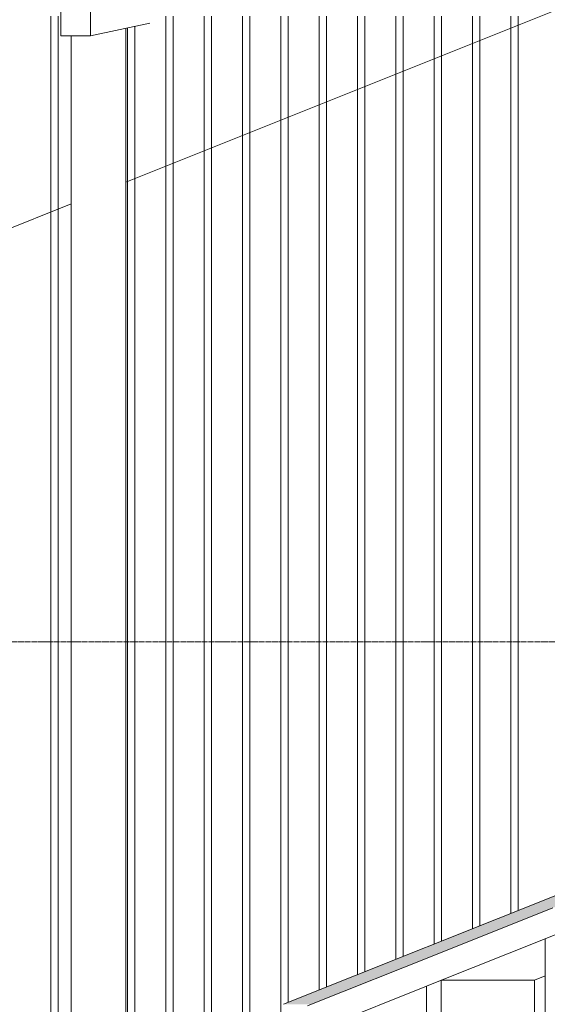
# Model space of a CAD drawing. Extents: x 0 to 92550, y 0 to 59400.
# Tile 39 of 105: x 14136 to 15105, y 44784 to 46593. Entities that reach past the tile are written whole.
import ezdxf
from ezdxf.xclip import XClip

# ---------------------------------------------------------------- set-up
doc = ezdxf.new("R2010")
doc.units = 0
doc.header["$MEASUREMENT"] = 0
doc.header["$XCLIPFRAME"] = 0
doc.linetypes.add('Streep-streepje', pattern=[1300, 1000, -100, 100, -100])
for name, color, linetype in [('ZZ 21 Vliesgevel', 7, 'Continuous'), ('ZZ 41 Buitenwandafwerking gevelhout', 7, 'Continuous'), ('ZZ 52 Hemelwaterafvoeren', 7, 'Continuous'), ('ZZ B Bouwbesluitlijnen', 7, 'Continuous')]:
    doc.layers.add(name, color=color, linetype=linetype)

# ---------------------------------------------------------------- blocks, each defined once
blk = doc.blocks.new('*X20')
at = {"layer": 'ZZ 41 Buitenwandafwerking gevelhout', "color": 7, "linetype": 'Continuous', "lineweight": 5, "ltscale": 0.01}
for p, q in [((14193.3, 46600), (14193.3, 46500)), ((14193.3, 46600), (14193.3, 46500)), ((14206.4, 46600), (14206.4, 46500)), ((14404.5, 46600), (14404.5, 46500)), ((14404.5, 46600), (14404.5, 46500)), ((14417.6, 46600), (14417.6, 46500)), ((14474.9, 46600), (14474.9, 46500)), ((14474.9, 46600), (14474.9, 46500)), ((14488, 46600), (14488, 46500)), ((14545.3, 46600), (14545.3, 46500)), ((14545.3, 46600), (14545.3, 46500)), ((14558.4, 46600), (14558.4, 46500)), ((14615.7, 46600), (14615.7, 46500)), ((14615.7, 46600), (14615.7, 46500)), ((14628.8, 46600), (14628.8, 46500)), ((14686.1, 46600), (14686.1, 46500)), ((14686.1, 46600), (14686.1, 46500)), ((14699.2, 46600), (14699.2, 46500)), ((14756.5, 46600), (14756.5, 46500)), ((14756.5, 46600), (14756.5, 46500)), ((14769.6, 46600), (14769.6, 46500)), ((14826.9, 46600), (14826.9, 46500)), ((14826.9, 46600), (14826.9, 46500)), ((14840, 46600), (14840, 46500)), ((14897.3, 46600), (14897.3, 46500)), ((14897.3, 46600), (14897.3, 46500)), ((14910.4, 46600), (14910.4, 46500)), ((14967.7, 46600), (14967.7, 46500)), ((14967.7, 46600), (14967.7, 46500)), ((14980.8, 46600), (14980.8, 46500)), ((15038.1, 46600), (15038.1, 46500)), ((15038.1, 46600), (15038.1, 46500)), ((15051.1, 46600), (15051.1, 46500)), ((14334.1, 46578.1), (14334.1, 46500)), ((14334.1, 46578.1), (14334.1, 46500)), ((14347.2, 46580.8), (14347.2, 46500)), ((14193.3, 46500), (14193.3, 46400)), ((14193.3, 46500), (14193.3, 46400)), ((14206.4, 46500), (14206.4, 46400)), ((14334.1, 46500), (14334.1, 46400)), ((14334.1, 46500), (14334.1, 46400)), ((14347.2, 46500), (14347.2, 46400)), ((14404.5, 46500), (14404.5, 46400)), ((14404.5, 46500), (14404.5, 46400)), ((14417.6, 46500), (14417.6, 46400)), ((14474.9, 46500), (14474.9, 46400)), ((14474.9, 46500), (14474.9, 46400)), ((14488, 46500), (14488, 46400)), ((14545.3, 46500), (14545.3, 46400)), ((14545.3, 46500), (14545.3, 46400)), ((14558.4, 46500), (14558.4, 46400)), ((14615.7, 46500), (14615.7, 46400)), ((14615.7, 46500), (14615.7, 46400)), ((14628.8, 46500), (14628.8, 46400)), ((14686.1, 46500), (14686.1, 46400)), ((14686.1, 46500), (14686.1, 46400)), ((14699.2, 46500), (14699.2, 46400)), ((14756.5, 46500), (14756.5, 46400)), ((14756.5, 46500), (14756.5, 46400)), ((14769.6, 46500), (14769.6, 46400)), ((14826.9, 46500), (14826.9, 46400)), ((14826.9, 46500), (14826.9, 46400)), ((14840, 46500), (14840, 46400)), ((14897.3, 46500), (14897.3, 46400)), ((14897.3, 46500), (14897.3, 46400)), ((14910.4, 46500), (14910.4, 46400)), ((14967.7, 46500), (14967.7, 46400)), ((14967.7, 46500), (14967.7, 46400)), ((14980.8, 46500), (14980.8, 46400)), ((15038.1, 46500), (15038.1, 46400)), ((15038.1, 46500), (15038.1, 46400)), ((15051.1, 46500), (15051.1, 46400)), ((14193.3, 46400), (14193.3, 46300)), ((14193.3, 46400), (14193.3, 46300)), ((14206.4, 46400), (14206.4, 46300)), ((14334.1, 46400), (14334.1, 46300)), ((14334.1, 46400), (14334.1, 46300)), ((14347.2, 46400), (14347.2, 46300)), ((14404.5, 46400), (14404.5, 46300)), ((14404.5, 46400), (14404.5, 46300)), ((14417.6, 46400), (14417.6, 46300)), ((14474.9, 46400), (14474.9, 46300)), ((14474.9, 46400), (14474.9, 46300)), ((14488, 46400), (14488, 46300)), ((14545.3, 46400), (14545.3, 46300)), ((14545.3, 46400), (14545.3, 46300)), ((14558.4, 46400), (14558.4, 46300)), ((14615.7, 46400), (14615.7, 46300)), ((14615.7, 46400), (14615.7, 46300)), ((14628.8, 46400), (14628.8, 46300)), ((14686.1, 46400), (14686.1, 46300)), ((14686.1, 46400), (14686.1, 46300)), ((14699.2, 46400), (14699.2, 46300)), ((14756.5, 46400), (14756.5, 46300)), ((14756.5, 46400), (14756.5, 46300)), ((14769.6, 46400), (14769.6, 46300)), ((14826.9, 46400), (14826.9, 46300)), ((14826.9, 46400), (14826.9, 46300)), ((14840, 46400), (14840, 46300)), ((14897.3, 46400), (14897.3, 46300)), ((14897.3, 46400), (14897.3, 46300)), ((14910.4, 46400), (14910.4, 46300)), ((14967.7, 46400), (14967.7, 46300)), ((14967.7, 46400), (14967.7, 46300)), ((14980.8, 46400), (14980.8, 46300)), ((15038.1, 46400), (15038.1, 46300)), ((15038.1, 46400), (15038.1, 46300)), ((15051.1, 46400), (15051.1, 46300)), ((14193.3, 46300), (14193.3, 46200)), ((14193.3, 46300), (14193.3, 46200)), ((14206.4, 46300), (14206.4, 46200)), ((14334.1, 46300), (14334.1, 46200)), ((14334.1, 46300), (14334.1, 46200)), ((14347.2, 46300), (14347.2, 46200)), ((14404.5, 46300), (14404.5, 46200)), ((14404.5, 46300), (14404.5, 46200)), ((14417.6, 46300), (14417.6, 46200)), ((14474.9, 46300), (14474.9, 46200)), ((14474.9, 46300), (14474.9, 46200)), ((14488, 46300), (14488, 46200)), ((14545.3, 46300), (14545.3, 46200)), ((14545.3, 46300), (14545.3, 46200)), ((14558.4, 46300), (14558.4, 46200)), ((14615.7, 46300), (14615.7, 46200)), ((14615.7, 46300), (14615.7, 46200)), ((14628.8, 46300), (14628.8, 46200)), ((14686.1, 46300), (14686.1, 46200)), ((14686.1, 46300), (14686.1, 46200)), ((14699.2, 46300), (14699.2, 46200)), ((14756.5, 46300), (14756.5, 46200)), ((14756.5, 46300), (14756.5, 46200)), ((14769.6, 46300), (14769.6, 46200)), ((14826.9, 46300), (14826.9, 46200)), ((14826.9, 46300), (14826.9, 46200)), ((14840, 46300), (14840, 46200)), ((14897.3, 46300), (14897.3, 46200)), ((14897.3, 46300), (14897.3, 46200)), ((14910.4, 46300), (14910.4, 46200)), ((14967.7, 46300), (14967.7, 46200)), ((14967.7, 46300), (14967.7, 46200)), ((14980.8, 46300), (14980.8, 46200)), ((15038.1, 46300), (15038.1, 46200)), ((15038.1, 46300), (15038.1, 46200)), ((15051.1, 46300), (15051.1, 46200)), ((14193.3, 46200), (14193.3, 46100)), ((14193.3, 46200), (14193.3, 46100)), ((14206.4, 46200), (14206.4, 46100)), ((14334.1, 46200), (14334.1, 46100)), ((14334.1, 46200), (14334.1, 46100)), ((14347.2, 46200), (14347.2, 46100)), ((14404.5, 46200), (14404.5, 46100)), ((14404.5, 46200), (14404.5, 46100)), ((14417.6, 46200), (14417.6, 46100)), ((14474.9, 46200), (14474.9, 46100)), ((14474.9, 46200), (14474.9, 46100)), ((14488, 46200), (14488, 46100)), ((14545.3, 46200), (14545.3, 46100)), ((14545.3, 46200), (14545.3, 46100)), ((14558.4, 46200), (14558.4, 46100)), ((14615.7, 46200), (14615.7, 46100)), ((14615.7, 46200), (14615.7, 46100)), ((14628.8, 46200), (14628.8, 46100)), ((14686.1, 46200), (14686.1, 46100)), ((14686.1, 46200), (14686.1, 46100)), ((14699.2, 46200), (14699.2, 46100)), ((14756.5, 46200), (14756.5, 46100)), ((14756.5, 46200), (14756.5, 46100)), ((14769.6, 46200), (14769.6, 46100)), ((14826.9, 46200), (14826.9, 46100)), ((14826.9, 46200), (14826.9, 46100)), ((14840, 46200), (14840, 46100)), ((14897.3, 46200), (14897.3, 46100)), ((14897.3, 46200), (14897.3, 46100)), ((14910.4, 46200), (14910.4, 46100)), ((14967.7, 46200), (14967.7, 46100)), ((14967.7, 46200), (14967.7, 46100)), ((14980.8, 46200), (14980.8, 46100)), ((15038.1, 46200), (15038.1, 46100)), ((15038.1, 46200), (15038.1, 46100)), ((15051.1, 46200), (15051.1, 46100)), ((14193.3, 46100), (14193.3, 46000)), ((14193.3, 46100), (14193.3, 46000)), ((14206.4, 46100), (14206.4, 46000)), ((14334.1, 46100), (14334.1, 46000)), ((14334.1, 46100), (14334.1, 46000)), ((14347.2, 46100), (14347.2, 46000)), ((14404.5, 46100), (14404.5, 46000)), ((14404.5, 46100), (14404.5, 46000)), ((14417.6, 46100), (14417.6, 46000)), ((14474.9, 46100), (14474.9, 46000)), ((14474.9, 46100), (14474.9, 46000)), ((14488, 46100), (14488, 46000)), ((14545.3, 46100), (14545.3, 46000)), ((14545.3, 46100), (14545.3, 46000)), ((14558.4, 46100), (14558.4, 46000)), ((14615.7, 46100), (14615.7, 46000)), ((14615.7, 46100), (14615.7, 46000)), ((14628.8, 46100), (14628.8, 46000)), ((14686.1, 46100), (14686.1, 46000)), ((14686.1, 46100), (14686.1, 46000)), ((14699.2, 46100), (14699.2, 46000)), ((14756.5, 46100), (14756.5, 46000)), ((14756.5, 46100), (14756.5, 46000)), ((14769.6, 46100), (14769.6, 46000)), ((14826.9, 46100), (14826.9, 46000)), ((14826.9, 46100), (14826.9, 46000)), ((14840, 46100), (14840, 46000)), ((14897.3, 46100), (14897.3, 46000)), ((14897.3, 46100), (14897.3, 46000)), ((14910.4, 46100), (14910.4, 46000)), ((14967.7, 46100), (14967.7, 46000)), ((14967.7, 46100), (14967.7, 46000)), ((14980.8, 46100), (14980.8, 46000)), ((15038.1, 46100), (15038.1, 46000)), ((15038.1, 46100), (15038.1, 46000)), ((15051.1, 46100), (15051.1, 46000)), ((14193.3, 46000), (14193.3, 45900)), ((14193.3, 46000), (14193.3, 45900)), ((14206.4, 46000), (14206.4, 45900)), ((14334.1, 46000), (14334.1, 45900)), ((14334.1, 46000), (14334.1, 45900)), ((14347.2, 46000), (14347.2, 45900)), ((14404.5, 46000), (14404.5, 45900)), ((14404.5, 46000), (14404.5, 45900)), ((14417.6, 46000), (14417.6, 45900)), ((14474.9, 46000), (14474.9, 45900)), ((14474.9, 46000), (14474.9, 45900)), ((14488, 46000), (14488, 45900)), ((14545.3, 46000), (14545.3, 45900)), ((14545.3, 46000), (14545.3, 45900)), ((14558.4, 46000), (14558.4, 45900)), ((14615.7, 46000), (14615.7, 45900)), ((14615.7, 46000), (14615.7, 45900)), ((14628.8, 46000), (14628.8, 45900)), ((14686.1, 46000), (14686.1, 45900)), ((14686.1, 46000), (14686.1, 45900)), ((14699.2, 46000), (14699.2, 45900)), ((14756.5, 46000), (14756.5, 45900)), ((14756.5, 46000), (14756.5, 45900)), ((14769.6, 46000), (14769.6, 45900)), ((14826.9, 46000), (14826.9, 45900)), ((14826.9, 46000), (14826.9, 45900)), ((14840, 46000), (14840, 45900)), ((14897.3, 46000), (14897.3, 45900)), ((14897.3, 46000), (14897.3, 45900)), ((14910.4, 46000), (14910.4, 45900)), ((14967.7, 46000), (14967.7, 45900)), ((14967.7, 46000), (14967.7, 45900)), ((14980.8, 46000), (14980.8, 45900)), ((15038.1, 46000), (15038.1, 45900)), ((15038.1, 46000), (15038.1, 45900)), ((15051.1, 46000), (15051.1, 45900)), ((14193.3, 45900), (14193.3, 45800)), ((14193.3, 45900), (14193.3, 45800)), ((14206.4, 45900), (14206.4, 45800)), ((14334.1, 45900), (14334.1, 45800)), ((14334.1, 45900), (14334.1, 45800)), ((14347.2, 45900), (14347.2, 45800)), ((14404.5, 45900), (14404.5, 45800)), ((14404.5, 45900), (14404.5, 45800)), ((14417.6, 45900), (14417.6, 45800)), ((14474.9, 45900), (14474.9, 45800)), ((14474.9, 45900), (14474.9, 45800)), ((14488, 45900), (14488, 45800)), ((14545.3, 45900), (14545.3, 45800)), ((14545.3, 45900), (14545.3, 45800)), ((14558.4, 45900), (14558.4, 45800)), ((14615.7, 45900), (14615.7, 45800)), ((14615.7, 45900), (14615.7, 45800)), ((14628.8, 45900), (14628.8, 45800)), ((14686.1, 45900), (14686.1, 45800)), ((14686.1, 45900), (14686.1, 45800)), ((14699.2, 45900), (14699.2, 45800)), ((14756.5, 45900), (14756.5, 45800)), ((14756.5, 45900), (14756.5, 45800)), ((14769.6, 45900), (14769.6, 45800)), ((14826.9, 45900), (14826.9, 45800)), ((14826.9, 45900), (14826.9, 45800)), ((14840, 45900), (14840, 45800)), ((14897.3, 45900), (14897.3, 45800)), ((14897.3, 45900), (14897.3, 45800)), ((14910.4, 45900), (14910.4, 45800)), ((14967.7, 45900), (14967.7, 45800)), ((14967.7, 45900), (14967.7, 45800)), ((14980.8, 45900), (14980.8, 45800)), ((15038.1, 45900), (15038.1, 45800)), ((15038.1, 45900), (15038.1, 45800)), ((15051.1, 45900), (15051.1, 45800)), ((14193.3, 45800), (14193.3, 45700)), ((14193.3, 45800), (14193.3, 45700)), ((14206.4, 45800), (14206.4, 45700)), ((14334.1, 45800), (14334.1, 45700)), ((14334.1, 45800), (14334.1, 45700)), ((14347.2, 45800), (14347.2, 45700)), ((14404.5, 45800), (14404.5, 45700)), ((14404.5, 45800), (14404.5, 45700)), ((14417.6, 45800), (14417.6, 45700)), ((14474.9, 45800), (14474.9, 45700)), ((14474.9, 45800), (14474.9, 45700)), ((14488, 45800), (14488, 45700)), ((14545.3, 45800), (14545.3, 45700)), ((14545.3, 45800), (14545.3, 45700)), ((14558.4, 45800), (14558.4, 45700)), ((14615.7, 45800), (14615.7, 45700)), ((14615.7, 45800), (14615.7, 45700)), ((14628.8, 45800), (14628.8, 45700)), ((14686.1, 45800), (14686.1, 45700)), ((14686.1, 45800), (14686.1, 45700)), ((14699.2, 45800), (14699.2, 45700)), ((14756.5, 45800), (14756.5, 45700)), ((14756.5, 45800), (14756.5, 45700)), ((14769.6, 45800), (14769.6, 45700)), ((14826.9, 45800), (14826.9, 45700)), ((14826.9, 45800), (14826.9, 45700)), ((14840, 45800), (14840, 45700)), ((14897.3, 45800), (14897.3, 45700)), ((14897.3, 45800), (14897.3, 45700)), ((14910.4, 45800), (14910.4, 45700)), ((14967.7, 45800), (14967.7, 45700)), ((14967.7, 45800), (14967.7, 45700)), ((14980.8, 45800), (14980.8, 45700)), ((15038.1, 45800), (15038.1, 45700)), ((15038.1, 45800), (15038.1, 45700)), ((15051.1, 45800), (15051.1, 45700)), ((14193.3, 45700), (14193.3, 45600)), ((14193.3, 45700), (14193.3, 45600)), ((14206.4, 45700), (14206.4, 45600)), ((14334.1, 45700), (14334.1, 45600)), ((14334.1, 45700), (14334.1, 45600)), ((14347.2, 45700), (14347.2, 45600)), ((14404.5, 45700), (14404.5, 45600)), ((14404.5, 45700), (14404.5, 45600)), ((14417.6, 45700), (14417.6, 45600)), ((14474.9, 45700), (14474.9, 45600)), ((14474.9, 45700), (14474.9, 45600)), ((14488, 45700), (14488, 45600)), ((14545.3, 45700), (14545.3, 45600)), ((14545.3, 45700), (14545.3, 45600)), ((14558.4, 45700), (14558.4, 45600)), ((14615.7, 45700), (14615.7, 45600)), ((14615.7, 45700), (14615.7, 45600)), ((14628.8, 45700), (14628.8, 45600)), ((14686.1, 45700), (14686.1, 45600)), ((14686.1, 45700), (14686.1, 45600)), ((14699.2, 45700), (14699.2, 45600)), ((14756.5, 45700), (14756.5, 45600)), ((14756.5, 45700), (14756.5, 45600)), ((14769.6, 45700), (14769.6, 45600)), ((14826.9, 45700), (14826.9, 45600)), ((14826.9, 45700), (14826.9, 45600)), ((14840, 45700), (14840, 45600)), ((14897.3, 45700), (14897.3, 45600)), ((14897.3, 45700), (14897.3, 45600)), ((14910.4, 45700), (14910.4, 45600)), ((14967.7, 45700), (14967.7, 45600)), ((14967.7, 45700), (14967.7, 45600)), ((14980.8, 45700), (14980.8, 45600)), ((15038.1, 45700), (15038.1, 45600)), ((15038.1, 45700), (15038.1, 45600)), ((15051.1, 45700), (15051.1, 45600)), ((14193.3, 45600), (14193.3, 45500)), ((14193.3, 45600), (14193.3, 45500)), ((14206.4, 45600), (14206.4, 45500)), ((14334.1, 45600), (14334.1, 45500)), ((14334.1, 45600), (14334.1, 45500)), ((14347.2, 45600), (14347.2, 45500)), ((14404.5, 45600), (14404.5, 45500)), ((14404.5, 45600), (14404.5, 45500)), ((14417.6, 45600), (14417.6, 45500)), ((14474.9, 45600), (14474.9, 45500)), ((14474.9, 45600), (14474.9, 45500)), ((14488, 45600), (14488, 45500)), ((14545.3, 45600), (14545.3, 45500)), ((14545.3, 45600), (14545.3, 45500)), ((14558.4, 45600), (14558.4, 45500)), ((14615.7, 45600), (14615.7, 45500)), ((14615.7, 45600), (14615.7, 45500)), ((14628.8, 45600), (14628.8, 45500)), ((14686.1, 45600), (14686.1, 45500)), ((14686.1, 45600), (14686.1, 45500)), ((14699.2, 45600), (14699.2, 45500)), ((14756.5, 45600), (14756.5, 45500)), ((14756.5, 45600), (14756.5, 45500)), ((14769.6, 45600), (14769.6, 45500)), ((14826.9, 45600), (14826.9, 45500)), ((14826.9, 45600), (14826.9, 45500)), ((14840, 45600), (14840, 45500)), ((14897.3, 45600), (14897.3, 45500)), ((14897.3, 45600), (14897.3, 45500)), ((14910.4, 45600), (14910.4, 45500)), ((14967.7, 45600), (14967.7, 45500)), ((14967.7, 45600), (14967.7, 45500)), ((14980.8, 45600), (14980.8, 45500)), ((15038.1, 45600), (15038.1, 45500)), ((15038.1, 45600), (15038.1, 45500)), ((15051.1, 45600), (15051.1, 45500)), ((14193.3, 45500), (14193.3, 45400)), ((14193.3, 45500), (14193.3, 45400)), ((14206.4, 45500), (14206.4, 45400)), ((14334.1, 45500), (14334.1, 45400)), ((14334.1, 45500), (14334.1, 45400)), ((14347.2, 45500), (14347.2, 45400)), ((14404.5, 45500), (14404.5, 45400)), ((14404.5, 45500), (14404.5, 45400)), ((14417.6, 45500), (14417.6, 45400)), ((14474.9, 45500), (14474.9, 45400)), ((14474.9, 45500), (14474.9, 45400)), ((14488, 45500), (14488, 45400)), ((14545.3, 45500), (14545.3, 45400)), ((14545.3, 45500), (14545.3, 45400)), ((14558.4, 45500), (14558.4, 45400)), ((14615.7, 45500), (14615.7, 45400)), ((14615.7, 45500), (14615.7, 45400)), ((14628.8, 45500), (14628.8, 45400)), ((14686.1, 45500), (14686.1, 45400)), ((14686.1, 45500), (14686.1, 45400)), ((14699.2, 45500), (14699.2, 45400)), ((14756.5, 45500), (14756.5, 45400)), ((14756.5, 45500), (14756.5, 45400)), ((14769.6, 45500), (14769.6, 45400)), ((14826.9, 45500), (14826.9, 45400)), ((14826.9, 45500), (14826.9, 45400)), ((14840, 45500), (14840, 45400)), ((14897.3, 45500), (14897.3, 45400)), ((14897.3, 45500), (14897.3, 45400)), ((14910.4, 45500), (14910.4, 45400)), ((14967.7, 45500), (14967.7, 45400)), ((14967.7, 45500), (14967.7, 45400)), ((14980.8, 45500), (14980.8, 45400)), ((15038.1, 45500), (15038.1, 45400)), ((15038.1, 45500), (15038.1, 45400)), ((15051.1, 45500), (15051.1, 45400)), ((14193.3, 45400), (14193.3, 45300)), ((14193.3, 45400), (14193.3, 45300)), ((14206.4, 45400), (14206.4, 45300)), ((14334.1, 45400), (14334.1, 45300)), ((14334.1, 45400), (14334.1, 45300)), ((14347.2, 45400), (14347.2, 45300)), ((14404.5, 45400), (14404.5, 45300)), ((14404.5, 45400), (14404.5, 45300)), ((14417.6, 45400), (14417.6, 45300)), ((14474.9, 45400), (14474.9, 45300)), ((14474.9, 45400), (14474.9, 45300)), ((14488, 45400), (14488, 45300)), ((14545.3, 45400), (14545.3, 45300)), ((14545.3, 45400), (14545.3, 45300)), ((14558.4, 45400), (14558.4, 45300)), ((14615.7, 45400), (14615.7, 45300)), ((14615.7, 45400), (14615.7, 45300)), ((14628.8, 45400), (14628.8, 45300)), ((14686.1, 45400), (14686.1, 45300)), ((14686.1, 45400), (14686.1, 45300)), ((14699.2, 45400), (14699.2, 45300)), ((14756.5, 45400), (14756.5, 45300)), ((14756.5, 45400), (14756.5, 45300)), ((14769.6, 45400), (14769.6, 45300)), ((14826.9, 45400), (14826.9, 45300)), ((14826.9, 45400), (14826.9, 45300)), ((14840, 45400), (14840, 45300)), ((14897.3, 45400), (14897.3, 45300)), ((14897.3, 45400), (14897.3, 45300)), ((14910.4, 45400), (14910.4, 45300)), ((14967.7, 45400), (14967.7, 45300)), ((14967.7, 45400), (14967.7, 45300)), ((14980.8, 45400), (14980.8, 45300)), ((15038.1, 45400), (15038.1, 45300)), ((15038.1, 45400), (15038.1, 45300)), ((15051.1, 45400), (15051.1, 45300)), ((14193.3, 45300), (14193.3, 45200)), ((14193.3, 45300), (14193.3, 45200)), ((14206.4, 45300), (14206.4, 45200)), ((14334.1, 45300), (14334.1, 45200)), ((14334.1, 45300), (14334.1, 45200)), ((14347.2, 45300), (14347.2, 45200)), ((14404.5, 45300), (14404.5, 45200)), ((14404.5, 45300), (14404.5, 45200)), ((14417.6, 45300), (14417.6, 45200)), ((14474.9, 45300), (14474.9, 45200)), ((14474.9, 45300), (14474.9, 45200)), ((14488, 45300), (14488, 45200)), ((14545.3, 45300), (14545.3, 45200)), ((14545.3, 45300), (14545.3, 45200)), ((14558.4, 45300), (14558.4, 45200)), ((14615.7, 45300), (14615.7, 45200)), ((14615.7, 45300), (14615.7, 45200)), ((14628.8, 45300), (14628.8, 45200)), ((14686.1, 45300), (14686.1, 45200)), ((14686.1, 45300), (14686.1, 45200)), ((14699.2, 45300), (14699.2, 45200)), ((14756.5, 45300), (14756.5, 45200)), ((14756.5, 45300), (14756.5, 45200)), ((14769.6, 45300), (14769.6, 45200)), ((14826.9, 45300), (14826.9, 45200)), ((14826.9, 45300), (14826.9, 45200)), ((14840, 45300), (14840, 45200)), ((14897.3, 45300), (14897.3, 45200)), ((14897.3, 45300), (14897.3, 45200)), ((14910.4, 45300), (14910.4, 45200)), ((14967.7, 45300), (14967.7, 45200)), ((14967.7, 45300), (14967.7, 45200)), ((14980.8, 45300), (14980.8, 45200)), ((15038.1, 45300), (15038.1, 45200)), ((15038.1, 45300), (15038.1, 45200)), ((15051.1, 45300), (15051.1, 45200)), ((14193.3, 45200), (14193.3, 45100)), ((14193.3, 45200), (14193.3, 45100)), ((14206.4, 45200), (14206.4, 45100)), ((14334.1, 45200), (14334.1, 45100)), ((14334.1, 45200), (14334.1, 45100)), ((14347.2, 45200), (14347.2, 45100)), ((14404.5, 45200), (14404.5, 45100)), ((14404.5, 45200), (14404.5, 45100)), ((14417.6, 45200), (14417.6, 45100)), ((14474.9, 45200), (14474.9, 45100)), ((14474.9, 45200), (14474.9, 45100)), ((14488, 45200), (14488, 45100)), ((14545.3, 45200), (14545.3, 45100)), ((14545.3, 45200), (14545.3, 45100)), ((14558.4, 45200), (14558.4, 45100)), ((14615.7, 45200), (14615.7, 45100)), ((14615.7, 45200), (14615.7, 45100)), ((14628.8, 45200), (14628.8, 45100)), ((14686.1, 45200), (14686.1, 45100)), ((14686.1, 45200), (14686.1, 45100)), ((14699.2, 45200), (14699.2, 45100)), ((14756.5, 45200), (14756.5, 45100)), ((14756.5, 45200), (14756.5, 45100)), ((14769.6, 45200), (14769.6, 45100)), ((14826.9, 45200), (14826.9, 45100)), ((14826.9, 45200), (14826.9, 45100)), ((14840, 45200), (14840, 45100)), ((14897.3, 45200), (14897.3, 45100)), ((14897.3, 45200), (14897.3, 45100)), ((14910.4, 45200), (14910.4, 45100)), ((14967.7, 45200), (14967.7, 45100)), ((14967.7, 45200), (14967.7, 45100)), ((14980.8, 45200), (14980.8, 45100)), ((15038.1, 45200), (15038.1, 45100)), ((15038.1, 45200), (15038.1, 45100)), ((15051.1, 45200), (15051.1, 45100)), ((14193.3, 45100), (14193.3, 45000)), ((14193.3, 45100), (14193.3, 45000)), ((14206.4, 45100), (14206.4, 45000)), ((14334.1, 45100), (14334.1, 45000)), ((14334.1, 45100), (14334.1, 45000)), ((14347.2, 45100), (14347.2, 45000)), ((14404.5, 45100), (14404.5, 45000)), ((14404.5, 45100), (14404.5, 45000)), ((14417.6, 45100), (14417.6, 45000)), ((14474.9, 45100), (14474.9, 45000)), ((14474.9, 45100), (14474.9, 45000)), ((14488, 45100), (14488, 45000)), ((14545.3, 45100), (14545.3, 45000)), ((14545.3, 45100), (14545.3, 45000)), ((14558.4, 45100), (14558.4, 45000)), ((14615.7, 45100), (14615.7, 45000)), ((14615.7, 45100), (14615.7, 45000)), ((14628.8, 45100), (14628.8, 45000)), ((14686.1, 45100), (14686.1, 45000)), ((14686.1, 45100), (14686.1, 45000)), ((14699.2, 45100), (14699.2, 45000)), ((14756.5, 45100), (14756.5, 45000)), ((14756.5, 45100), (14756.5, 45000)), ((14769.6, 45100), (14769.6, 45000)), ((14826.9, 45100), (14826.9, 45000)), ((14826.9, 45100), (14826.9, 45000)), ((14840, 45100), (14840, 45000)), ((14897.3, 45100), (14897.3, 45000)), ((14897.3, 45100), (14897.3, 45000)), ((14910.4, 45100), (14910.4, 45000)), ((14967.7, 45100), (14967.7, 45000)), ((14967.7, 45100), (14967.7, 45000)), ((14980.8, 45100), (14980.8, 45000)), ((15038.1, 45100), (15038.1, 45000)), ((15038.1, 45100), (15038.1, 45000)), ((15051.1, 45100), (15051.1, 45000)), ((14193.3, 45000), (14193.3, 44900)), ((14193.3, 45000), (14193.3, 44900)), ((14206.4, 45000), (14206.4, 44900)), ((14334.1, 45000), (14334.1, 44900)), ((14334.1, 45000), (14334.1, 44900)), ((14347.2, 45000), (14347.2, 44900)), ((14404.5, 45000), (14404.5, 44900)), ((14404.5, 45000), (14404.5, 44900)), ((14417.6, 45000), (14417.6, 44900)), ((14474.9, 45000), (14474.9, 44900)), ((14474.9, 45000), (14474.9, 44900)), ((14488, 45000), (14488, 44900)), ((14545.3, 45000), (14545.3, 44900)), ((14545.3, 45000), (14545.3, 44900)), ((14558.4, 45000), (14558.4, 44900)), ((14615.7, 45000), (14615.7, 44900)), ((14615.7, 45000), (14615.7, 44900)), ((14628.8, 45000), (14628.8, 44900)), ((14686.1, 45000), (14686.1, 44900)), ((14686.1, 45000), (14686.1, 44900)), ((14699.2, 45000), (14699.2, 44900)), ((14756.5, 45000), (14756.5, 44900)), ((14756.5, 45000), (14756.5, 44900)), ((14769.6, 45000), (14769.6, 44900)), ((14826.9, 45000), (14826.9, 44900)), ((14826.9, 45000), (14826.9, 44900)), ((14840, 45000), (14840, 44900)), ((14897.3, 45000), (14897.3, 44900)), ((14897.3, 45000), (14897.3, 44900)), ((14910.4, 45000), (14910.4, 44900)), ((14967.7, 45000), (14967.7, 44922.8)), ((14967.7, 45000), (14967.7, 44922.8)), ((14980.8, 45000), (14980.8, 44928)), ((15038.1, 45000), (15038.1, 44950.9)), ((15038.1, 45000), (15038.1, 44950.9)), ((15051.1, 45000), (15051.1, 44956.1)), ((14193.3, 44900), (14193.3, 44800)), ((14193.3, 44900), (14193.3, 44800)), ((14206.4, 44900), (14206.4, 44800)), ((14334.1, 44900), (14334.1, 44800)), ((14334.1, 44900), (14334.1, 44800)), ((14347.2, 44900), (14347.2, 44800)), ((14404.5, 44900), (14404.5, 44800)), ((14404.5, 44900), (14404.5, 44800)), ((14417.6, 44900), (14417.6, 44800)), ((14474.9, 44900), (14474.9, 44800)), ((14474.9, 44900), (14474.9, 44800)), ((14488, 44900), (14488, 44800)), ((14545.3, 44900), (14545.3, 44800)), ((14545.3, 44900), (14545.3, 44800)), ((14558.4, 44900), (14558.4, 44800)), ((14615.7, 44900), (14615.7, 44800)), ((14615.7, 44900), (14615.7, 44800)), ((14628.8, 44900), (14628.8, 44800)), ((14686.1, 44900), (14686.1, 44810.1)), ((14686.1, 44900), (14686.1, 44810.1)), ((14699.2, 44900), (14699.2, 44815.4)), ((14756.5, 44900), (14756.5, 44838.3)), ((14756.5, 44900), (14756.5, 44838.3)), ((14769.6, 44900), (14769.6, 44843.5)), ((14826.9, 44900), (14826.9, 44866.4)), ((14826.9, 44900), (14826.9, 44866.4)), ((14840, 44900), (14840, 44871.7)), ((14897.3, 44900), (14897.3, 44894.6)), ((14897.3, 44900), (14897.3, 44894.6)), ((14910.4, 44900), (14910.4, 44899.8)), ((14193.3, 44800), (14193.3, 44700)), ((14193.3, 44800), (14193.3, 44700)), ((14206.4, 44800), (14206.4, 44700)), ((14334.1, 44800), (14334.1, 44700)), ((14334.1, 44800), (14334.1, 44700)), ((14347.2, 44800), (14347.2, 44700)), ((14404.5, 44800), (14404.5, 44700)), ((14404.5, 44800), (14404.5, 44700)), ((14417.6, 44800), (14417.6, 44700)), ((14474.9, 44800), (14474.9, 44700)), ((14474.9, 44800), (14474.9, 44700)), ((14488, 44800), (14488, 44700)), ((14545.3, 44800), (14545.3, 44700)), ((14545.3, 44800), (14545.3, 44700)), ((14558.4, 44800), (14558.4, 44700)), ((14615.7, 44800), (14615.7, 44700)), ((14615.7, 44800), (14615.7, 44700)), ((14628.8, 44800), (14628.8, 44787.2))]:
    blk.add_line(p, q, dxfattribs=at)
blk = doc.blocks.new('*X22')
at = {"layer": 'ZZ 41 Buitenwandafwerking gevelhout', "linetype": 'Continuous', "lineweight": 0, "true_color": 0x000000}
blk.add_hatch(color=18, dxfattribs=at).paths.add_polyline_path([(19679, 46807.3), (14620.5, 44783.9), (14671.9, 44783.9), (19679, 46786.8)])
blk = doc.blocks.new('Drawing_1_1', base_point=(5738.9, 38400))
at = {"layer": 'ZZ 21 Vliesgevel', "color": 7, "linetype": 'Continuous', "lineweight": 5, "ltscale": 0.01}
for p, q in [((14896.4, 44873.7), (15114.7, 44961)), ((15101.1, 44904.4), (15120.5, 44912.2)), ((14902.3, 44824.9), (15101.1, 44904.4)), ((15101.1, 43450), (15101.1, 44904.4)), ((14678.2, 44786.4), (14896.4, 44873.7)), ((14882.8, 44817.1), (14902.3, 44824.9)), ((14910.1, 44828), (15081, 44828)), ((14910.1, 43450), (14910.1, 44828)), ((15101.1, 44836), (15081, 44828)), ((15081, 44828), (15081, 43475)), ((14684, 44737.6), (14882.8, 44817.1)), ((14882.8, 43450), (14882.8, 44817.1)), ((14664.5, 44781), (14678.2, 44786.4))]:
    blk.add_line(p, q, dxfattribs=at)
at = {"layer": 'ZZ 41 Buitenwandafwerking gevelhout', "color": 7, "linetype": 'Continuous', "lineweight": 5, "ltscale": 0.01}
blk.add_line((14620.5, 44783.9), (19679, 46807.3), dxfattribs=at)
at = {"layer": 'ZZ 41 Buitenwandafwerking gevelhout', "color": 7, "linetype": 'Streep-streepje', "lineweight": 15, "ltscale": 0.01}
blk.add_line((7788.9, 45450), (62238.9, 45450), dxfattribs=at)
at = {"layer": 'ZZ 52 Hemelwaterafvoeren', "color": 7, "linetype": 'Continuous', "lineweight": 5, "ltscale": 0.01}
for p, q in [((14211.5, 46624.7), (14211.5, 46563.7)), ((14266, 46563.7), (14266, 46624.7)), ((14375, 46586.7), (14266, 46563.7)), ((14330.6, 46577.3), (14330.6, 38300)), ((14211.5, 46563.7), (14266, 46563.7)), ((14230.7, 46563.7), (14230.7, 38300))]:
    blk.add_line(p, q, dxfattribs=at)
at = {"layer": 'ZZ B Bouwbesluitlijnen', "color": 7, "linetype": 'Continuous', "lineweight": 5, "ltscale": 0.01}
for p, q in [((14330.6, 46294.8), (20738.9, 48858.1)), ((10080.1, 44594.6), (14230.7, 46254.8))]:
    blk.add_line(p, q, dxfattribs=at)
at = {"layer": 'ZZ 41 Buitenwandafwerking gevelhout', "color": 7, "linetype": 'Continuous', "lineweight": 25, "ltscale": 0.01}
for name in ['*X20', '*X22']:
    blk.add_blockref(name, (0, 0), dxfattribs=at)

msp = doc.modelspace()

# ---------------------------------------------------------------- block references
at = {"color": 7, "linetype": 'Continuous', "lineweight": 25, "ltscale": 0.01}
ref = msp.add_blockref('Drawing_1_1', (5738.9, 38400), dxfattribs=at)
XClip(ref).set_block_clipping_path([(7788.8666666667, 35400), (63337.9746950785, 51400)])

doc.saveas('drawing.dxf')
